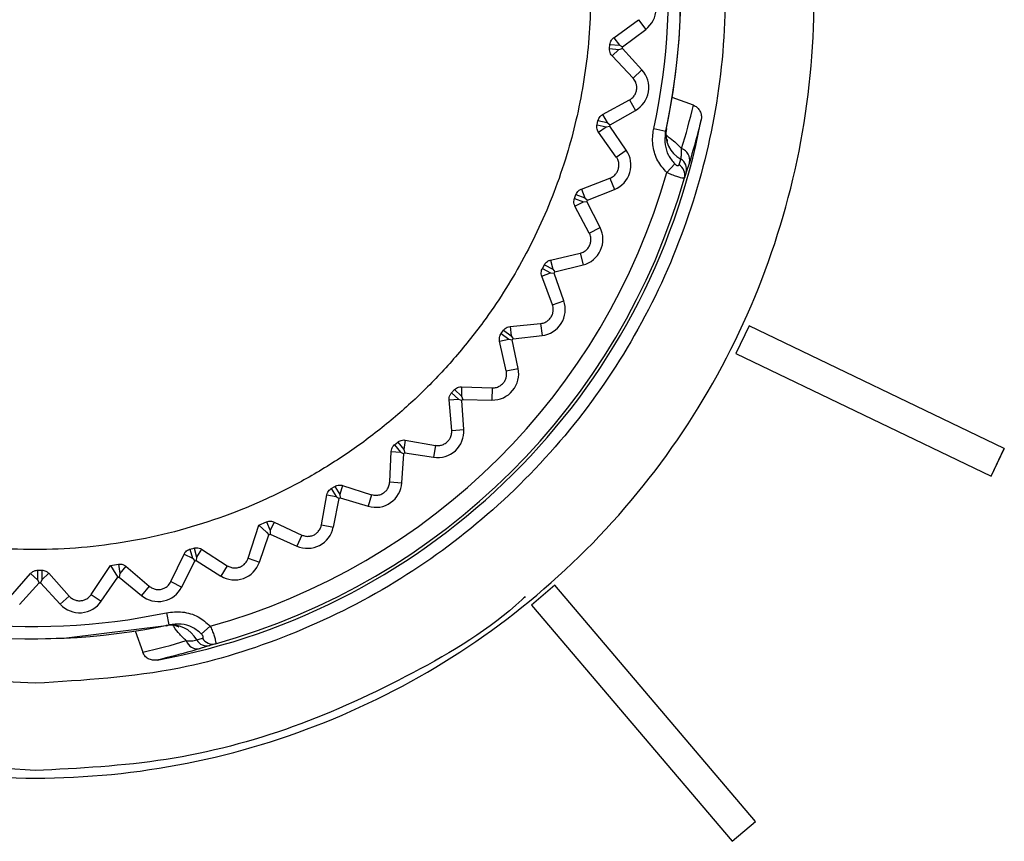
# Model space of a CAD drawing. Header units: millimetres. Extents: x -0.201 to 0.721, y -0.195 to 0.483.
# Tile 76 of 188: x 0.069 to 0.085, y 0.213 to 0.226. Entities that reach past the tile are written whole.
import ezdxf

# ---------------------------------------------------------------- set-up
doc = ezdxf.new("R2010")
doc.units = ezdxf.units.MM

msp = doc.modelspace()

# ---------------------------------------------------------------- linework, layer by layer
at = {"color": 7, "linetype": 'Continuous', "lineweight": 25}
for p, q in [((0.078716, 0.226109), (0.079119, 0.226403)), ((0.079119, 0.226403), (0.079238, 0.226246)), ((0.078859, 0.225959), (0.079238, 0.226246)), ((0.078716, 0.226109), (0.078809, 0.225987)), ((0.078649, 0.225932), (0.078655, 0.226)), ((0.078649, 0.225932), (0.078802, 0.225918)), ((0.078655, 0.226), (0.078809, 0.225987)), ((0.078802, 0.225918), (0.078857, 0.225936)), ((0.078809, 0.225987), (0.078859, 0.225959)), ((0.079177, 0.225584), (0.078857, 0.225936)), ((0.078689, 0.225815), (0.078802, 0.225918)), ((0.079031, 0.225451), (0.078689, 0.225815)), ((0.079031, 0.225451), (0.079177, 0.225584)), ((0.080016, 0.22501), (0.079671, 0.225137)), ((0.078535, 0.224858), (0.078973, 0.225096)), ((0.078973, 0.225096), (0.079071, 0.224924)), ((0.078535, 0.224858), (0.078611, 0.224725)), ((0.078657, 0.22469), (0.079071, 0.224924)), ((0.078445, 0.224692), (0.07846, 0.224759)), ((0.078445, 0.224692), (0.078595, 0.224657)), ((0.07846, 0.224759), (0.078611, 0.224725)), ((0.078469, 0.22457), (0.078595, 0.224657)), ((0.078595, 0.224657), (0.078651, 0.224668)), ((0.078611, 0.224725), (0.078657, 0.22469)), ((0.078922, 0.224277), (0.078651, 0.224668)), ((0.078759, 0.224164), (0.078469, 0.22457)), ((0.079369, 0.224627), (0.079565, 0.224584)), ((0.078759, 0.224164), (0.078922, 0.224277)), ((0.079582, 0.223912), (0.079712, 0.224052)), ((0.079781, 0.224037), (0.079809, 0.224129)), ((0.079951, 0.224075), (0.0799, 0.223917)), ((0.0799, 0.223917), (0.079869, 0.223824)), ((0.078189, 0.223642), (0.078655, 0.22382)), ((0.078655, 0.22382), (0.078728, 0.223637)), ((0.078077, 0.22349), (0.078101, 0.223554)), ((0.078101, 0.223554), (0.078246, 0.2235)), ((0.078189, 0.223642), (0.078246, 0.2235)), ((0.078287, 0.22346), (0.078728, 0.223637)), ((0.078077, 0.22349), (0.078221, 0.223436)), ((0.078085, 0.223366), (0.078221, 0.223436)), ((0.078318, 0.222925), (0.078085, 0.223366)), ((0.078221, 0.223436), (0.078279, 0.223439)), ((0.078246, 0.2235), (0.078287, 0.22346)), ((0.078494, 0.223015), (0.078279, 0.223439)), ((0.078318, 0.222925), (0.078494, 0.223015)), ((0.077684, 0.222484), (0.078169, 0.222598)), ((0.078169, 0.222598), (0.078218, 0.222407)), ((0.077553, 0.222348), (0.077585, 0.222408)), ((0.077585, 0.222408), (0.077721, 0.222336)), ((0.077684, 0.222484), (0.077721, 0.222336)), ((0.077757, 0.222291), (0.078218, 0.222407)), ((0.077544, 0.222224), (0.077688, 0.222275)), ((0.077553, 0.222348), (0.077688, 0.222275)), ((0.077688, 0.222275), (0.077746, 0.22227)), ((0.077721, 0.222336), (0.077757, 0.222291)), ((0.077903, 0.221821), (0.077746, 0.22227)), ((0.077716, 0.221756), (0.077544, 0.222224)), ((0.077716, 0.221756), (0.077903, 0.221821)), ((0.077029, 0.221403), (0.077525, 0.221451)), ((0.077525, 0.221451), (0.077547, 0.221255)), ((0.076881, 0.221286), (0.076921, 0.221341)), ((0.076881, 0.221286), (0.077005, 0.221195)), ((0.076921, 0.221341), (0.077046, 0.221251)), ((0.077029, 0.221403), (0.077046, 0.221251)), ((0.080924, 0.221415), (0.080707, 0.220964)), ((0.085086, 0.219411), (0.080924, 0.221415)), ((0.076855, 0.221164), (0.077005, 0.221195)), ((0.076964, 0.220678), (0.076855, 0.221164)), ((0.077005, 0.221195), (0.077061, 0.221183)), ((0.077046, 0.221251), (0.077075, 0.221202)), ((0.077157, 0.220718), (0.077061, 0.221183)), ((0.077075, 0.221202), (0.077547, 0.221255)), ((0.080707, 0.220964), (0.084869, 0.21896)), ((0.080707, 0.220964), (0.084869, 0.21896)), ((0.080707, 0.220964), (0.080707, 0.220964)), ((0.076964, 0.220678), (0.077157, 0.220718)), ((0.076073, 0.220323), (0.07612, 0.220373)), ((0.076073, 0.220323), (0.076184, 0.220216)), ((0.07612, 0.220373), (0.076232, 0.220267)), ((0.076235, 0.22042), (0.076232, 0.220267)), ((0.076235, 0.22042), (0.076734, 0.220401)), ((0.076734, 0.220401), (0.07673, 0.220204)), ((0.076032, 0.220206), (0.076184, 0.220216)), ((0.076074, 0.219709), (0.076032, 0.220206)), ((0.076184, 0.220216), (0.076238, 0.220197)), ((0.076232, 0.220267), (0.076254, 0.220214)), ((0.076271, 0.219723), (0.076238, 0.220197)), ((0.076254, 0.220214), (0.07673, 0.220204)), ((0.076074, 0.219709), (0.076271, 0.219723)), ((0.075144, 0.219476), (0.075198, 0.219519)), ((0.075198, 0.219519), (0.075295, 0.219399)), ((0.075318, 0.21955), (0.075295, 0.219399)), ((0.075318, 0.21955), (0.075809, 0.219465)), ((0.075064, 0.218868), (0.075088, 0.219366)), ((0.075088, 0.219366), (0.07524, 0.219356)), ((0.075144, 0.219476), (0.07524, 0.219356)), ((0.07524, 0.219356), (0.075291, 0.219329)), ((0.075295, 0.219399), (0.075309, 0.219344)), ((0.075309, 0.219344), (0.075779, 0.219271)), ((0.075809, 0.219465), (0.075779, 0.219271)), ((0.084869, 0.21896), (0.085086, 0.219411)), ((0.084869, 0.21896), (0.085086, 0.21941)), ((0.085086, 0.219411), (0.085086, 0.21941)), ((0.075261, 0.218855), (0.075291, 0.219329)), ((0.075064, 0.218868), (0.075261, 0.218855)), ((0.084869, 0.21896), (0.084869, 0.21896)), ((0.074111, 0.218761), (0.074169, 0.218796)), ((0.074111, 0.218761), (0.07419, 0.218629)), ((0.074169, 0.218796), (0.07425, 0.218665)), ((0.074293, 0.218811), (0.07425, 0.218665)), ((0.074293, 0.218811), (0.074769, 0.218661)), ((0.07395, 0.218168), (0.07404, 0.218659)), ((0.07404, 0.218659), (0.07419, 0.218629)), ((0.074144, 0.21813), (0.074237, 0.218596)), ((0.07419, 0.218629), (0.074237, 0.218596)), ((0.07425, 0.218665), (0.074257, 0.218608)), ((0.074257, 0.218608), (0.074713, 0.218472)), ((0.074769, 0.218661), (0.074713, 0.218472)), ((0.072929, 0.218163), (0.073054, 0.218217)), ((0.073054, 0.218217), (0.073116, 0.218076)), ((0.073178, 0.218215), (0.073116, 0.218076)), ((0.073178, 0.218215), (0.07363, 0.218003)), ((0.072753, 0.217624), (0.072929, 0.218163)), ((0.073116, 0.218076), (0.073116, 0.218018)), ((0.07395, 0.218168), (0.074144, 0.21813)), ((0.07294, 0.21756), (0.073094, 0.218009)), ((0.073116, 0.218018), (0.073549, 0.217824)), ((0.07363, 0.218003), (0.073549, 0.217824)), ((0.071806, 0.217773), (0.071872, 0.217791)), ((0.071806, 0.217773), (0.071847, 0.217624)), ((0.071872, 0.217791), (0.071914, 0.217643)), ((0.071995, 0.217773), (0.071914, 0.217643)), ((0.071995, 0.217773), (0.072414, 0.217503)), ((0.071494, 0.217244), (0.071711, 0.217693)), ((0.071671, 0.217155), (0.071884, 0.21758)), ((0.071711, 0.217693), (0.071847, 0.217624)), ((0.071847, 0.217624), (0.071884, 0.21758)), ((0.071914, 0.217643), (0.071906, 0.217586)), ((0.071906, 0.217586), (0.07231, 0.217335)), ((0.072753, 0.217624), (0.07294, 0.21756)), ((0.069321, 0.217428), (0.06939, 0.217429)), ((0.069321, 0.217428), (0.069322, 0.217274)), ((0.06939, 0.217429), (0.069392, 0.217275)), ((0.070196, 0.217035), (0.070508, 0.217508)), ((0.070508, 0.217508), (0.070643, 0.217527)), ((0.070643, 0.217527), (0.070665, 0.217375)), ((0.070762, 0.217493), (0.070665, 0.217375)), ((0.070762, 0.217493), (0.071142, 0.217169)), ((0.072414, 0.217503), (0.07231, 0.217335)), ((0.068881, 0.217), (0.069208, 0.217377)), ((0.069208, 0.217377), (0.069322, 0.217274)), ((0.069322, 0.217274), (0.069346, 0.217222)), ((0.069392, 0.217275), (0.069369, 0.217222)), ((0.069504, 0.217379), (0.069392, 0.217275)), ((0.069504, 0.217379), (0.069837, 0.217008)), ((0.070359, 0.216923), (0.070627, 0.217316)), ((0.070665, 0.217375), (0.07065, 0.217319)), ((0.07065, 0.217319), (0.071017, 0.217017)), ((0.069028, 0.216869), (0.069346, 0.217222)), ((0.069369, 0.217222), (0.069692, 0.216874)), ((0.071142, 0.217169), (0.071017, 0.217017)), ((0.071494, 0.217244), (0.071671, 0.217155)), ((0.077755, 0.217186), (0.077374, 0.216862)), ((0.08103, 0.213335), (0.077755, 0.217186)), ((0.069837, 0.217008), (0.069692, 0.216874)), ((0.070196, 0.217035), (0.070359, 0.216923)), ((0.077374, 0.216862), (0.08065, 0.213011)), ((0.077374, 0.216862), (0.08065, 0.213011)), ((0.077374, 0.216862), (0.077374, 0.216862)), ((0.071423, 0.216736), (0.071464, 0.216541)), ((0.072136, 0.216519), (0.071995, 0.21639)), ((0.070911, 0.216439), (0.071036, 0.216092)), ((0.071917, 0.216293), (0.07201, 0.21632)), ((0.072129, 0.216201), (0.071971, 0.216151)), ((0.072222, 0.216231), (0.072129, 0.216201)), ((0.08065, 0.213011), (0.08103, 0.213335)), ((0.08065, 0.213011), (0.08103, 0.213335)), ((0.08103, 0.213335), (0.08103, 0.213335)), ((0.08065, 0.213011), (0.08065, 0.213011))]:
    msp.add_line(p, q, dxfattribs=at)
at = {"color": 7, "linetype": 'Continuous', "lineweight": 25, "flags": 128}
for points in [[(0.072929, 0.218163), (0.073052, 0.218048), (0.073094, 0.218009)], [(0.070508, 0.217508), (0.070596, 0.217365), (0.070627, 0.217316)], [(0.069284, 0.216312), (0.069795, 0.216325), (0.071416, 0.216531)]]:
    msp.add_lwpolyline(points, dxfattribs=at)
at = {"color": 7, "linetype": 'Continuous', "lineweight": 25}
for centre, radius, start, end in [((0.069284, 0.226837), 0.0105244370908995, 347.639321, 281.955083), ((0.069284, 0.226837), 0.0105244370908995, 347.908612, 90), ((0.069284, 0.226837), 0.0103244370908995, 347.639321, 281.955083), ((0.07898, 0.226586), 0.000427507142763, 307.099307, 49.941906), ((0.069284, 0.226837), 0.0096150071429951, 354.621638, 354.76), ((0.078861, 0.225296), 0.0004275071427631, 299.439732, 42.282331), ((0.069284, 0.226837), 0.0110523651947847, 280.358663, 349.235742), ((0.069284, 0.226837), 0.0096150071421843, 346.962064, 347.100425), ((0.080039, 0.224542), 0.0004724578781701, 169.008687, 240.886178), ((0.07857, 0.224034), 0.000427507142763, 291.780158, 34.622757), ((0.079761, 0.224117), 0.0001942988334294, 347.504618, 71.69783), ((0.079683, 0.223872), 0.0001917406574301, 345.631599, 59.248716), ((0.079714, 0.223963), 0.0001918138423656, 346.160251, 60.164077), ((0.069284, 0.226837), 0.0107051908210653, 285.449524, 344.14488), ((0.069284, 0.226837), 0.0110051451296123, 285.481347, 344.113057), ((0.069284, 0.226837), 0.0096150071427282, 339.30249, 339.440851), ((0.078113, 0.222821), 0.000427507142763, 284.120584, 26.963182), ((0.069284, 0.226837), 0.0096150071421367, 331.642915, 331.781276), ((0.077499, 0.22168), 0.0004275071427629, 276.461009, 19.303608), ((0.069284, 0.226837), 0.0096150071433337, 323.983341, 324.121702), ((0.076739, 0.220631), 0.0004275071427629, 268.801435, 11.644034), ((0.069284, 0.226837), 0.0096150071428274, 316.323766, 316.462127), ((0.075845, 0.219693), 0.0004275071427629, 261.14186, 3.984459), ((0.069284, 0.226837), 0.0096150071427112, 308.664192, 308.802553), ((0.074834, 0.218882), 0.000427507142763, 253.482286, 356.324884), ((0.069284, 0.226837), 0.0096150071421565, 301.004617, 301.142979), ((0.073724, 0.218214), 0.000427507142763, 245.822711, 348.66531), ((0.069284, 0.226837), 0.0096150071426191, 293.345043, 293.483404), ((0.069284, 0.226837), 0.009615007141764, 285.685468, 285.82383), ((0.072535, 0.217699), 0.000427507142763, 238.163137, 341.005736), ((0.069284, 0.226837), 0.0096150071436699, 278.025894, 278.164255), ((0.069284, 0.226837), 0.0096150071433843, 270.366319, 270.504681), ((0.071288, 0.217347), 0.0004275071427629, 230.503562, 333.346161), ((0.070006, 0.217164), 0.0004275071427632, 222.843988, 325.686587), ((0.071503, 0.216066), 0.0004724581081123, 28.708577, 100.586262), ((0.072084, 0.216387), 0.0001918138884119, 209.43062, 283.434664), ((0.072176, 0.216417), 0.00019174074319, 210.345985, 283.96331), ((0.07193, 0.216341), 0.0001942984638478, 197.89677, 282.09037)]:
    msp.add_arc(centre, radius, start, end, dxfattribs=at)
for centre, major_axis, ratio, start_param, end_param in [((0.069528, 0.227499), (0.003948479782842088, 0.01004382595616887), 0.998829, 4.785669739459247, 4.853748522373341), ((0.069284, 0.226837), (0.008632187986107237, 0.006021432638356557), 0.999943, 5.458340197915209, 5.46304021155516), ((0.069284, 0.226837), (-0.001809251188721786, 0.01036777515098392), 0.999943, 3.172790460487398, 3.177490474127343), ((0.068621, 0.226598), (0.01012231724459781, 0.003740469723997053), 0.998901, 4.584535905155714, 4.652614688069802)]:
    msp.add_ellipse(centre, major_axis=major_axis, ratio=ratio, start_param=start_param, end_param=end_param, dxfattribs=at)
for points, knots in [([(0.0692842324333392, 0.2394382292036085), (0.0701154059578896, 0.2393909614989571), (0.0717777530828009, 0.2392964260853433), (0.0741754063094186, 0.2385412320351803), (0.0763850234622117, 0.2373675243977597), (0.0783216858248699, 0.2357760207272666), (0.0799109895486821, 0.233839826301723), (0.0810918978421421, 0.2316301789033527), (0.0818190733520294, 0.2292328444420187), (0.0820646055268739, 0.2267396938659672), (0.081819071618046, 0.224246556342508), (0.0810918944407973, 0.2218491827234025), (0.0799109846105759, 0.2196396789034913), (0.0783216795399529, 0.217702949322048), (0.0763850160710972, 0.2161134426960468), (0.0741753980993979, 0.2149322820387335), (0.0717777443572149, 0.2142049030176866), (0.0692842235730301, 0.2139592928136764), (0.0667907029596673, 0.2142049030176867), (0.064393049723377, 0.2149322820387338), (0.0621834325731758, 0.2161134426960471), (0.0602467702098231, 0.2177029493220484), (0.0586574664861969, 0.2196396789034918), (0.057476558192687, 0.221849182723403), (0.0567493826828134, 0.2242465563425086), (0.0565038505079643, 0.2267396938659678), (0.0567493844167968, 0.2292328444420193), (0.0574765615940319, 0.2316301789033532), (0.0586574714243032, 0.2338398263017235), (0.0602467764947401, 0.2357760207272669), (0.0621834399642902, 0.2373675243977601), (0.0643930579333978, 0.2385412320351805), (0.0667907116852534, 0.2392964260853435), (0.0684530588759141, 0.2393909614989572), (0.0692842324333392, 0.2394382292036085)], [0, 0, 0, 0, 0.0312499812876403, 0.062499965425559, 0.093749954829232, 0.1249999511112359, 0.1562499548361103, 0.1874999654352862, 0.2187499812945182, 0.2500000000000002, 0.2812500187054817, 0.312500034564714, 0.3437500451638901, 0.3750000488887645, 0.406250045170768, 0.437500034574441, 0.4687500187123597, 0.5000000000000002, 0.5312499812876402, 0.5624999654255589, 0.5937499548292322, 0.6249999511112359, 0.6562499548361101, 0.6874999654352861, 0.7187499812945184, 0.7500000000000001, 0.7812500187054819, 0.8125000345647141, 0.8437500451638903, 0.8750000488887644, 0.9062500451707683, 0.9375000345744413, 0.9687500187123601, 1, 1, 1, 1]), ([(0.0692842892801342, 0.2155868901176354), (0.0700739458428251, 0.2156343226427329), (0.0714876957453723, 0.2157192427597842), (0.0734601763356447, 0.2163373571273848), (0.0751571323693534, 0.2171776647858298), (0.0767019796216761, 0.2183080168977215), (0.078023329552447, 0.21966754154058), (0.0791074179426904, 0.2212444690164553), (0.0799040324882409, 0.2229651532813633), (0.080404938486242, 0.2248119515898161), (0.0805869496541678, 0.2266992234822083), (0.0804482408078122, 0.2286075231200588), (0.0799953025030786, 0.2304483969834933), (0.0792328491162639, 0.2322029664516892), (0.0781962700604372, 0.2337899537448), (0.0768962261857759, 0.2351931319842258), (0.0753929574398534, 0.2363475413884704), (0.0737018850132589, 0.237241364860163), (0.0719012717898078, 0.2378332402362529), (0.0700096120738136, 0.2381170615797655), (0.0681143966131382, 0.2380796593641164), (0.0662351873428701, 0.2377213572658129), (0.0644589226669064, 0.2370586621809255), (0.0628040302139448, 0.2360983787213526), (0.0613471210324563, 0.2348848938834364), (0.060103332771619, 0.2334307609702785), (0.0591302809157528, 0.2318032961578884), (0.0584380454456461, 0.2300193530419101), (0.0580586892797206, 0.2281616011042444), (0.0579960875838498, 0.2262492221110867), (0.0582530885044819, 0.2243708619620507), (0.0588269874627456, 0.2225458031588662), (0.0596911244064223, 0.2208586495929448), (0.0608365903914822, 0.2193265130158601), (0.0622102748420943, 0.2180209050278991), (0.0637980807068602, 0.2169530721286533), (0.0655264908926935, 0.2161802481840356), (0.0673778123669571, 0.2156811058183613), (0.0686427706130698, 0.2156185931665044), (0.0692842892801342, 0.2155868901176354)], [0, 0, 0, 0, 0.0334831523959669, 0.0599460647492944, 0.0871767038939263, 0.113644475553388, 0.1408801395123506, 0.1673510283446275, 0.1945897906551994, 0.2210608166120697, 0.2482995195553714, 0.2747674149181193, 0.30200268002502, 0.3284657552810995, 0.3556959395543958, 0.3821546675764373, 0.4093804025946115, 0.4358366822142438, 0.4630600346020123, 0.489517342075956, 0.5167419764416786, 0.5432033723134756, 0.5704324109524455, 0.5968987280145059, 0.6241328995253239, 0.6506030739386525, 0.6778411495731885, 0.7043125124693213, 0.7315516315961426, 0.7580207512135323, 0.7852573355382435, 0.8117220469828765, 0.8389539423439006, 0.86541387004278, 0.8926408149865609, 0.9190970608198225, 0.9463202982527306, 0.9727765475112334, 0.9999999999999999, 0.9999999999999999, 0.9999999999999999, 0.9999999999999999]), ([(0.0686313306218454, 0.2358701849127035), (0.0684090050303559, 0.2358492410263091), (0.0677383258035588, 0.2357860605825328), (0.0668557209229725, 0.2355828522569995), (0.0657381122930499, 0.2351983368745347), (0.0648461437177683, 0.2347632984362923), (0.0639929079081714, 0.2342053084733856), (0.0633891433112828, 0.2337325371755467), (0.0626421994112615, 0.2330384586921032), (0.0619850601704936, 0.2322523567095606), (0.0614355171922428, 0.2313931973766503), (0.0609603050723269, 0.2304908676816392), (0.0606004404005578, 0.2295315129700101), (0.0603662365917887, 0.2285387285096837), (0.0602540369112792, 0.227782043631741), (0.0602056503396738, 0.2270229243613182), (0.0602214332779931, 0.2262543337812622), (0.0603289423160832, 0.2252404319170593), (0.0605646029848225, 0.2242437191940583), (0.0609218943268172, 0.2232889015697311), (0.0613589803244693, 0.2223678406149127), (0.0619112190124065, 0.2215056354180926), (0.0625643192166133, 0.2207231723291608), (0.0632814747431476, 0.2199989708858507), (0.0640878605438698, 0.2193683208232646), (0.0649630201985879, 0.2188462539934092), (0.0658793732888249, 0.2184003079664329), (0.0668490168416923, 0.2180721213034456), (0.0678476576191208, 0.2178691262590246), (0.0688600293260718, 0.2177515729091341), (0.069883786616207, 0.2177627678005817), (0.0708935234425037, 0.2179017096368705), (0.0718878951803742, 0.2181258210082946), (0.0728505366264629, 0.2184752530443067), (0.0737576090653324, 0.2189405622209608), (0.07440778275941, 0.2193473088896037), (0.0750195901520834, 0.2198062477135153), (0.0755879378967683, 0.2203118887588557), (0.0761172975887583, 0.2208693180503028), (0.0766804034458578, 0.2215736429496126), (0.0772522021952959, 0.2224704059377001), (0.0776829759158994, 0.2233977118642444), (0.0779508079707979, 0.2241793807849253), (0.0781611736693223, 0.2249631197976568), (0.0783280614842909, 0.22597157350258), (0.0783643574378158, 0.2273053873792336), (0.0782136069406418, 0.2284868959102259), (0.0779586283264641, 0.2294741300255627), (0.0776207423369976, 0.2304361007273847), (0.0771621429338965, 0.2313516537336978), (0.0765948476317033, 0.2321984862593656), (0.0759577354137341, 0.2329940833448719), (0.0752220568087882, 0.2337060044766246), (0.0744065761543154, 0.2343171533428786), (0.0735421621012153, 0.2348569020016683), (0.0726123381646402, 0.2352851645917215), (0.0716406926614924, 0.2355918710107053), (0.0709554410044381, 0.2357458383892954), (0.0701410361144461, 0.2358656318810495), (0.0693861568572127, 0.2359100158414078), (0.0688206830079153, 0.2358801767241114), (0.0686313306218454, 0.2358701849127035)], [0, 0, 0, 0, 0.0117686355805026, 0.035501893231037, 0.0474854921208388, 0.0740600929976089, 0.0875124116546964, 0.1011852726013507, 0.1144282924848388, 0.1412192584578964, 0.1548948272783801, 0.168138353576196, 0.1949304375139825, 0.2086066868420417, 0.221860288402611, 0.2352067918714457, 0.2486604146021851, 0.2623348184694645, 0.2889048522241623, 0.3023549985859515, 0.3160258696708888, 0.3425949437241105, 0.3560354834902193, 0.3697026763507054, 0.3962691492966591, 0.409706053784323, 0.4233709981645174, 0.4499379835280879, 0.4633751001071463, 0.4770401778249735, 0.5036105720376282, 0.5170516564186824, 0.5307191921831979, 0.5572907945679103, 0.5707415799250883, 0.5844128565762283, 0.5976670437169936, 0.611014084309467, 0.6244681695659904, 0.6381428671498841, 0.6584969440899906, 0.6803791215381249, 0.6918611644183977, 0.7020217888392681, 0.7231333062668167, 0.7455732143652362, 0.7721458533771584, 0.7855973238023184, 0.7992695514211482, 0.8258406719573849, 0.8392822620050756, 0.852950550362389, 0.8795176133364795, 0.8929548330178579, 0.9066201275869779, 0.9331861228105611, 0.9466227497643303, 0.960287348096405, 0.970155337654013, 0.9900063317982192, 1, 1, 1, 1]), ([(0.0786553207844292, 0.226000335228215), (0.0786571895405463, 0.2260120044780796), (0.0786611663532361, 0.2260368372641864), (0.0786799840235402, 0.2260738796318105), (0.0787004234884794, 0.22609646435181), (0.0787143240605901, 0.2261069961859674), (0.0787164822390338, 0.2261086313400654)], [0, 0, 0, 0, 0.2530292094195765, 0.5384596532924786, 0.9283420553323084, 1, 1, 1, 1]), ([(0.0786891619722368, 0.2258146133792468), (0.078680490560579, 0.2258253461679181), (0.0786640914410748, 0.2258456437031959), (0.0786494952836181, 0.2258867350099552), (0.0786475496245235, 0.2259170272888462), (0.0786489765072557, 0.2259320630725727), (0.0786490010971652, 0.2259323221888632)], [0, 0, 0, 0, 0.3565962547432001, 0.6743843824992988, 0.994388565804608, 1, 1, 1, 1]), ([(0.0789734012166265, 0.2250959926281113), (0.0789827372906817, 0.225101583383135), (0.079009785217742, 0.2251177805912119), (0.0790476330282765, 0.225155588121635), (0.0790795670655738, 0.2252125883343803), (0.0790937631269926, 0.2252732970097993), (0.07909138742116, 0.2253327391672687), (0.0790734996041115, 0.2253935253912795), (0.0790493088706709, 0.2254307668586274), (0.0790319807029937, 0.2254495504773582), (0.0790305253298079, 0.2254511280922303)], [0, 0, 0, 0, 0.0886973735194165, 0.2569688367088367, 0.3958151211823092, 0.5353279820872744, 0.6600638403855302, 0.7893745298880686, 0.9823098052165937, 1, 1, 1, 1]), ([(0.0800162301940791, 0.2250095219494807), (0.0800358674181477, 0.224999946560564), (0.080075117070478, 0.2249808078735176), (0.0801181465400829, 0.2249288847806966), (0.080144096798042, 0.2248656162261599), (0.0801483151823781, 0.2248109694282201), (0.0801434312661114, 0.2247801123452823), (0.0801422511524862, 0.2247726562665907)], [0, 0, 0, 0, 0.2234887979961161, 0.446695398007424, 0.6773983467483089, 0.9220489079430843, 1, 1, 1, 1]), ([(0.0784602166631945, 0.2247587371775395), (0.0784637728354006, 0.2247704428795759), (0.078471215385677, 0.2247949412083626), (0.0784953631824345, 0.2248293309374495), (0.078518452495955, 0.2248484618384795), (0.0785333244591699, 0.2248568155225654), (0.0785352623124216, 0.224857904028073)], [0, 0, 0, 0, 0.2617576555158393, 0.5478206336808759, 0.9410799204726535, 1, 1, 1, 1]), ([(0.0784690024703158, 0.2245701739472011), (0.0784629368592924, 0.2245799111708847), (0.078450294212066, 0.2246002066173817), (0.0784400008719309, 0.2246397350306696), (0.0784406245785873, 0.2246726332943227), (0.0784443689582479, 0.2246897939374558), (0.0784448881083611, 0.2246921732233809)], [0, 0, 0, 0, 0.2982871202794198, 0.6217244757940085, 0.9475529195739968, 1, 1, 1, 1]), ([(0.0801422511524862, 0.2247726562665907), (0.0801312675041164, 0.2247273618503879), (0.0800742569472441, 0.2244922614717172), (0.0800059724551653, 0.2242611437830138), (0.0799508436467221, 0.2240745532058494)], [0, 0, 0, 0, 0.1926599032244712, 1, 1, 1, 1]), ([(0.0795822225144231, 0.2239121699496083), (0.0795285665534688, 0.2239734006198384), (0.0794213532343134, 0.2240957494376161), (0.0793479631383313, 0.2243364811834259), (0.0793473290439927, 0.2245176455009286), (0.0793667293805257, 0.2246135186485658), (0.0793694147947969, 0.2246267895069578)], [0, 0, 0, 0, 0.3113858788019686, 0.6221995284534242, 0.9477044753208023, 1, 1, 1, 1]), ([(0.0795647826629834, 0.224583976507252), (0.0795627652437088, 0.2245740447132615), (0.0795482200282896, 0.224502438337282), (0.0795473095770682, 0.2243680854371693), (0.0795972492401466, 0.2241892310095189), (0.0796739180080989, 0.2240973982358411), (0.0797119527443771, 0.2240518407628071)], [0, 0, 0, 0, 0.0530706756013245, 0.382629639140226, 0.6937277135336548, 1, 1, 1, 1]), ([(0.0795949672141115, 0.2244285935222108), (0.0795959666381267, 0.2244272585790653), (0.0796004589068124, 0.2244212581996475), (0.0795736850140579, 0.224474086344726), (0.0795524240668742, 0.2245714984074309), (0.0795761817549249, 0.2246240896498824), (0.0795786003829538, 0.2246294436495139)], [0, 0, 0, 0, 0.1082203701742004, 0.4864351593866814, 0.9477170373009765, 1, 1, 1, 1]), ([(0.0795752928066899, 0.2245182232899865), (0.0796164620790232, 0.2244883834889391), (0.0796873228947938, 0.2244370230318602), (0.0797675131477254, 0.224364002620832), (0.0798038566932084, 0.2243221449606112), (0.0798221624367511, 0.2243010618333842)], [0, 0, 0, 0, 0.4076431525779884, 0.7016380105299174, 1, 1, 1, 1]), ([(0.0786549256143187, 0.2238200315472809), (0.0786739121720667, 0.2238289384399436), (0.0787102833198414, 0.2238460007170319), (0.0787555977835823, 0.2238912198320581), (0.0787867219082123, 0.2239451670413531), (0.0788017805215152, 0.2240025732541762), (0.0788017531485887, 0.2240646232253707), (0.078786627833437, 0.2241204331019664), (0.0787673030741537, 0.2241511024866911), (0.0787588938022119, 0.2241644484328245)], [0, 0, 0, 0, 0.1683685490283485, 0.3225312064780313, 0.4523899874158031, 0.5825805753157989, 0.7062399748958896, 0.8721687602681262, 1, 1, 1, 1]), ([(0.079809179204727, 0.2241294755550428), (0.0798126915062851, 0.2241433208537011), (0.0798197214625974, 0.2241710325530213), (0.079823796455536, 0.2242125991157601), (0.0798244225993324, 0.224254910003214), (0.0798229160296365, 0.224285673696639), (0.0798221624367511, 0.2243010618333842)], [0, 0, 0, 0, 0.2492903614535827, 0.4989606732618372, 0.7493778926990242, 1, 1, 1, 1]), ([(0.0797119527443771, 0.2240518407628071), (0.0797163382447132, 0.224047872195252), (0.0797222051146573, 0.224042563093), (0.0797329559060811, 0.2240350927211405), (0.0797410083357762, 0.224030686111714), (0.0797527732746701, 0.2240261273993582), (0.0797646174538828, 0.2240242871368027), (0.0797754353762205, 0.2240272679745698), (0.0797799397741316, 0.2240324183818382), (0.079781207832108, 0.2240361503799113), (0.0797813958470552, 0.2240367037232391)], [0, 0, 0, 0, 0.1296586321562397, 0.1734557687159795, 0.3015613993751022, 0.3563464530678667, 0.541182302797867, 0.7387554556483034, 0.9612652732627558, 1, 1, 1, 1]), ([(0.0798690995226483, 0.22382434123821), (0.0798687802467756, 0.2238238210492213), (0.0798665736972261, 0.223820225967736), (0.0798516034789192, 0.2238181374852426), (0.0798092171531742, 0.2238254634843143), (0.0797462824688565, 0.2238439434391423), (0.0796672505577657, 0.2238732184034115), (0.0796100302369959, 0.2238994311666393), (0.0795822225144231, 0.2239121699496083)], [0, 0, 0, 0, 0.0321451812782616, 0.2221587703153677, 0.4052052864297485, 0.596486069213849, 0.8039017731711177, 1, 1, 1, 1]), ([(0.0781013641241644, 0.2235542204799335), (0.0781066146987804, 0.2235656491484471), (0.0781174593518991, 0.2235892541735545), (0.0781464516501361, 0.2236201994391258), (0.0781716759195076, 0.2236356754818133), (0.0781872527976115, 0.2236418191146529), (0.0781889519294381, 0.2236424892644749)], [0, 0, 0, 0, 0.2689160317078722, 0.5554251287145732, 0.9515056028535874, 1, 1, 1, 1]), ([(0.0780849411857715, 0.2233661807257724), (0.078083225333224, 0.2233696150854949), (0.0780753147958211, 0.2233854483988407), (0.0780670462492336, 0.2234156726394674), (0.0780667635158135, 0.2234561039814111), (0.0780740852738, 0.2234798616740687), (0.0780773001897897, 0.2234902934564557)], [0, 0, 0, 0, 0.101514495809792, 0.468008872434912, 0.7664076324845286, 1, 1, 1, 1]), ([(0.0781692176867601, 0.2225979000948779), (0.078175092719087, 0.2225994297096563), (0.07820213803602, 0.2226064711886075), (0.0782463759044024, 0.2226281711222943), (0.0782958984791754, 0.2226736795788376), (0.0783287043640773, 0.2227281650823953), (0.0783445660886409, 0.2227863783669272), (0.0783457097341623, 0.2228491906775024), (0.0783333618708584, 0.2228951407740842), (0.0783207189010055, 0.2229204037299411), (0.0783181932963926, 0.2229254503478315)], [0, 0, 0, 0, 0.0498273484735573, 0.2293768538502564, 0.3720091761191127, 0.5154581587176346, 0.641011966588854, 0.7678458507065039, 0.9536240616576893, 1, 1, 1, 1]), ([(0.0692842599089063, 0.2141640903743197), (0.0683933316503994, 0.2142173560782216), (0.0667878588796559, 0.2143133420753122), (0.0645635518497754, 0.2150165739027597), (0.0626395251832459, 0.2159681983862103), (0.060906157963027, 0.2172421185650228), (0.0594124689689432, 0.2187845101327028), (0.0581881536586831, 0.2205378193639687), (0.0576400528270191, 0.2218400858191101), (0.0573693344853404, 0.2224833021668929)], [0, 0, 0, 0, 0.1725862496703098, 0.3110043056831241, 0.449422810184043, 0.58785888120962, 0.7262959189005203, 0.8648118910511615, 1, 1, 1, 1]), ([(0.077585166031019, 0.2224082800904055), (0.0775920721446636, 0.2224191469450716), (0.0776061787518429, 0.2224413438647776), (0.0776394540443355, 0.2224681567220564), (0.077666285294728, 0.2224798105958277), (0.0776822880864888, 0.2224837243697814), (0.0776837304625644, 0.2224840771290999)], [0, 0, 0, 0, 0.2751099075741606, 0.5619466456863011, 0.9605170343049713, 1, 1, 1, 1]), ([(0.0775438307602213, 0.2222241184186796), (0.0775404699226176, 0.2222354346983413), (0.0775335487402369, 0.2222587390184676), (0.0775344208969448, 0.2222979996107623), (0.0775430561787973, 0.2223289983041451), (0.0775508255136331, 0.2223442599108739), (0.0775527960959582, 0.2223481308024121)], [0, 0, 0, 0, 0.3069172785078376, 0.6320538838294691, 0.9066756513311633, 1, 1, 1, 1]), ([(0.0775249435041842, 0.2214514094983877), (0.0775380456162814, 0.2214533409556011), (0.077571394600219, 0.2214582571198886), (0.0776226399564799, 0.2214808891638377), (0.0776725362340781, 0.2215219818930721), (0.0777074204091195, 0.2215723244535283), (0.0777270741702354, 0.2216276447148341), (0.0777332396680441, 0.2216908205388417), (0.0777248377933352, 0.221732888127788), (0.0777164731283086, 0.2217557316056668), (0.0777162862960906, 0.2217562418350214)], [0, 0, 0, 0, 0.1077370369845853, 0.2742245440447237, 0.4096580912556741, 0.5456738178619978, 0.6690852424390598, 0.7988693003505, 0.9955075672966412, 0.9999999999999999, 0.9999999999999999, 0.9999999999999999, 0.9999999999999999]), ([(0.0768553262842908, 0.2211643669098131), (0.0768533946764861, 0.2211771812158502), (0.0768496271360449, 0.2212021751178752), (0.0768568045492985, 0.2212420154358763), (0.0768696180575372, 0.2212701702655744), (0.0768787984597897, 0.2212832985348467), (0.0768807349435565, 0.2212860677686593)], [0, 0, 0, 0, 0.336221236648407, 0.6557889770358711, 0.9273932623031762, 1, 1, 1, 1]), ([(0.0769208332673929, 0.2213413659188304), (0.0769293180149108, 0.2213514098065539), (0.0769464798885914, 0.22137172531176), (0.0769834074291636, 0.221393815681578), (0.0770113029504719, 0.2214015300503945), (0.0770274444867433, 0.221403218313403), (0.0770286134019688, 0.2214033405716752)], [0, 0, 0, 0, 0.2807301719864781, 0.5678254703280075, 0.9687033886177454, 1, 1, 1, 1]), ([(0.0767335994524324, 0.2204010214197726), (0.0767411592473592, 0.2204009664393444), (0.0767699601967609, 0.2204007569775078), (0.0768191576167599, 0.2204110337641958), (0.0768778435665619, 0.2204421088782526), (0.0769231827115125, 0.2204862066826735), (0.0769532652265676, 0.220538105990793), (0.0769705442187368, 0.2205984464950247), (0.0769704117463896, 0.2206454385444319), (0.0769649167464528, 0.2206726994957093), (0.0769639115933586, 0.2206776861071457)], [0, 0, 0, 0, 0.061992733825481, 0.2361769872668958, 0.3776103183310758, 0.5198399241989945, 0.644456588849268, 0.7711089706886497, 0.9581309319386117, 0.9999999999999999, 0.9999999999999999, 0.9999999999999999, 0.9999999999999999]), ([(0.0760317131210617, 0.2202058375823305), (0.0760315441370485, 0.2202194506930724), (0.076031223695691, 0.2202452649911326), (0.0760449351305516, 0.2202862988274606), (0.0760621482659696, 0.2203115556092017), (0.0760727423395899, 0.2203226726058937), (0.0760731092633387, 0.2203230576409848)], [0, 0, 0, 0, 0.3531782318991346, 0.6697255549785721, 0.9885610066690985, 1, 1, 1, 1]), ([(0.0761202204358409, 0.2203725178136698), (0.0761301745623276, 0.2203814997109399), (0.0761501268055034, 0.2203995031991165), (0.076190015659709, 0.2204163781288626), (0.0762184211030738, 0.2204200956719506), (0.0762344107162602, 0.2204195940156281), (0.0762352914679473, 0.2204195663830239)], [0, 0, 0, 0, 0.2860610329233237, 0.5733862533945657, 0.976500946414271, 1, 1, 1, 1]), ([(0.0758093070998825, 0.2194654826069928), (0.0758323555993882, 0.2194634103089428), (0.0758737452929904, 0.2194596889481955), (0.0759397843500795, 0.2194782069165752), (0.0759950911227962, 0.2195121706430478), (0.0760364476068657, 0.2195581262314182), (0.0760652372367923, 0.2196133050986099), (0.0760763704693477, 0.219665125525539), (0.0760749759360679, 0.2196977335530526), (0.0760744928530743, 0.2197090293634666)], [0, 0, 0, 0, 0.1853766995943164, 0.332893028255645, 0.481413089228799, 0.6096830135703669, 0.7332533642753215, 0.9075957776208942, 1, 1, 1, 1]), ([(0.0751976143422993, 0.219519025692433), (0.0752036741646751, 0.2195234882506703), (0.0752200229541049, 0.2195355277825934), (0.0752535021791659, 0.2195492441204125), (0.0752886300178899, 0.2195539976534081), (0.0753099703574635, 0.2195513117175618), (0.0753179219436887, 0.2195503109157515)], [0, 0, 0, 0, 0.1611333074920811, 0.4347214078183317, 0.7893725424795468, 1, 1, 1, 1]), ([(0.0750876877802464, 0.2193656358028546), (0.0750894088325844, 0.2193795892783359), (0.0750926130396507, 0.2194055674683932), (0.0751113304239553, 0.2194427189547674), (0.0751308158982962, 0.2194651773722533), (0.0751423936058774, 0.2194746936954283), (0.0751443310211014, 0.2194762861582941)], [0, 0, 0, 0, 0.3642634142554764, 0.6781754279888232, 0.9461458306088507, 1, 1, 1, 1]), ([(0.0747685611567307, 0.2186614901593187), (0.0747922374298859, 0.2186561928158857), (0.0748336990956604, 0.2186469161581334), (0.0749025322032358, 0.2186576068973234), (0.0749610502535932, 0.2186843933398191), (0.0750074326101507, 0.2187245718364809), (0.0750428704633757, 0.2187756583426), (0.0750601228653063, 0.2188250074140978), (0.0750629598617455, 0.2188569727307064), (0.0750638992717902, 0.2188675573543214)], [0, 0, 0, 0, 0.1940310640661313, 0.3397853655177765, 0.4865050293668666, 0.6138023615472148, 0.7373415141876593, 0.9130263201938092, 1, 1, 1, 1]), ([(0.0740400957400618, 0.2186587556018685), (0.0740437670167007, 0.2186726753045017), (0.0740505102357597, 0.2186982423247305), (0.0740744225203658, 0.2187326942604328), (0.0740965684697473, 0.2187519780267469), (0.0741090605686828, 0.2187596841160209), (0.0741109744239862, 0.2187608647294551)], [0, 0, 0, 0, 0.3729092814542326, 0.6849412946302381, 0.951731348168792, 1, 1, 1, 1]), ([(0.0741694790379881, 0.2187961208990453), (0.0741696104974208, 0.2187962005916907), (0.074180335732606, 0.2188027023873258), (0.0742033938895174, 0.2188128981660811), (0.0742434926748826, 0.2188198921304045), (0.0742732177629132, 0.2188168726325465), (0.0742900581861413, 0.2188119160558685), (0.074292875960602, 0.2188110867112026)], [0, 0, 0, 0, 0.0033012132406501, 0.2693324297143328, 0.5330288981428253, 0.9218654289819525, 1, 1, 1, 1]), ([(0.0730541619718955, 0.2182167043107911), (0.073060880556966, 0.2182193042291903), (0.0730794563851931, 0.2182264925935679), (0.0731148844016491, 0.2182310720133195), (0.0731504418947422, 0.2182266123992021), (0.0731706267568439, 0.2182183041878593), (0.0731784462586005, 0.2182150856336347)], [0, 0, 0, 0, 0.1541016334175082, 0.4260667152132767, 0.7776614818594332, 1, 1, 1, 1]), ([(0.0736299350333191, 0.2180033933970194), (0.0736485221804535, 0.217996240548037), (0.0736848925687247, 0.217982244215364), (0.0737473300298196, 0.2179801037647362), (0.0738078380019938, 0.2179940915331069), (0.0738600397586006, 0.2180221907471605), (0.0739051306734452, 0.2180642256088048), (0.0739367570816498, 0.2181147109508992), (0.0739458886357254, 0.2181512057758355), (0.0739501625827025, 0.2181682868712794)], [0, 0, 0, 0, 0.1606148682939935, 0.314283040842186, 0.4436674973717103, 0.5734424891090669, 0.6951915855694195, 0.8573369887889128, 0.9999999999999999, 0.9999999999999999, 0.9999999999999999, 0.9999999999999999]), ([(0.0717105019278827, 0.2176928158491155), (0.0717180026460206, 0.2177056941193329), (0.0717315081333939, 0.2177288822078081), (0.0717643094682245, 0.2177557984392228), (0.0717903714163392, 0.2177680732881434), (0.0718040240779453, 0.2177720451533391), (0.071805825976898, 0.2177725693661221)], [0, 0, 0, 0, 0.3860258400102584, 0.6950623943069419, 0.9597538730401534, 1, 1, 1, 1]), ([(0.0718715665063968, 0.2177911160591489), (0.0718807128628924, 0.2177931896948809), (0.0719024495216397, 0.2177981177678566), (0.0719407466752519, 0.21779617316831), (0.0719724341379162, 0.2177861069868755), (0.0719894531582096, 0.2177759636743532), (0.0719945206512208, 0.2177729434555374)], [0, 0, 0, 0, 0.2001812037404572, 0.4757381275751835, 0.8438985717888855, 1, 1, 1, 1]), ([(0.0724137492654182, 0.2175029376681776), (0.0724316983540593, 0.217493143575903), (0.0724662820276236, 0.2174742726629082), (0.0725284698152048, 0.2174641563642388), (0.0725900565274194, 0.2174702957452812), (0.0726452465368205, 0.2174913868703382), (0.0726953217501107, 0.2175271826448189), (0.0727329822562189, 0.217572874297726), (0.0727467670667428, 0.2176076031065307), (0.0727531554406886, 0.2176236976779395)], [0, 0, 0, 0, 0.1648280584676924, 0.317584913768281, 0.4463566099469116, 0.5755051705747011, 0.6969822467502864, 0.8595707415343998, 1, 1, 1, 1]), ([(0.0692084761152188, 0.2173766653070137), (0.0692194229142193, 0.217387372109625), (0.0692388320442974, 0.2174063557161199), (0.0692780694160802, 0.2174235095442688), (0.0693060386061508, 0.2174281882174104), (0.0693198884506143, 0.2174283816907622), (0.069321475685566, 0.2174284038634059)], [0, 0, 0, 0, 0.3965977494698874, 0.7031843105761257, 0.9659840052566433, 1, 1, 1, 1]), ([(0.0693897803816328, 0.2174289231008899), (0.0694009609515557, 0.2174283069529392), (0.069425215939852, 0.2174269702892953), (0.0694631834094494, 0.2174128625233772), (0.0694885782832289, 0.2173948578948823), (0.0695009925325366, 0.2173816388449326), (0.0695035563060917, 0.2173789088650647)], [0, 0, 0, 0, 0.2384469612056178, 0.517283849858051, 0.9003101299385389, 1, 1, 1, 1]), ([(0.0706427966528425, 0.2175269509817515), (0.0706532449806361, 0.217527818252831), (0.0706766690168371, 0.2175297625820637), (0.0707154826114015, 0.2175215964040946), (0.0707440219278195, 0.2175072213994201), (0.0707586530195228, 0.2174954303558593), (0.070762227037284, 0.217492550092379)], [0, 0, 0, 0, 0.2234831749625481, 0.5010254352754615, 0.8781127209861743, 1, 1, 1, 1]), ([(0.0711417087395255, 0.2171690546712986), (0.0711585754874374, 0.2171567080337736), (0.0711906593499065, 0.2171332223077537), (0.0712514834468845, 0.2171151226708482), (0.0713131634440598, 0.2171133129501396), (0.0713704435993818, 0.2171270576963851), (0.0714246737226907, 0.2171560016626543), (0.0714677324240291, 0.217196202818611), (0.0714858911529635, 0.2172286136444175), (0.071494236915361, 0.2172435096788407)], [0, 0, 0, 0, 0.1684427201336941, 0.3204110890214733, 0.4486446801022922, 0.5772437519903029, 0.6984685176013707, 0.8614159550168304, 1, 1, 1, 1]), ([(0.0772724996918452, 0.2169993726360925), (0.0772544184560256, 0.2169821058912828), (0.0767204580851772, 0.2164721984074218), (0.0754511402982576, 0.2157240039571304), (0.0735134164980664, 0.2148212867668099), (0.0714251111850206, 0.2142722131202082), (0.069997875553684, 0.2142001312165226), (0.0692842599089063, 0.2141640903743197)], [0, 0, 0, 0, 0.008686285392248, 0.2565163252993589, 0.5043453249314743, 0.7521734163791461, 1, 1, 1, 1]), ([(0.0698365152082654, 0.2170077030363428), (0.0698518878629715, 0.2169929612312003), (0.0698808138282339, 0.2169652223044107), (0.0699391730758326, 0.2169393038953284), (0.0699999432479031, 0.2169295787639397), (0.0700583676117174, 0.21693576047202), (0.0701158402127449, 0.2169573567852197), (0.070163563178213, 0.2169914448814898), (0.0701857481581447, 0.2170210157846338), (0.0701958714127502, 0.217034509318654)], [0, 0, 0, 0, 0.1715877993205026, 0.322868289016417, 0.4506280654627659, 0.5787436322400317, 0.699739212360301, 0.8629876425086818, 1, 1, 1, 1]), ([(0.0714229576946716, 0.2167363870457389), (0.0715107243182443, 0.2167460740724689), (0.0716863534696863, 0.2167654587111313), (0.0719438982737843, 0.2166873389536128), (0.0720732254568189, 0.2165737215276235), (0.0721360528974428, 0.2165185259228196)], [0, 0, 0, 0, 0.3393393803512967, 0.6790495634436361, 1, 1, 1, 1]), ([(0.0714240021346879, 0.2165240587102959), (0.0714360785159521, 0.2165289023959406), (0.071493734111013, 0.2165520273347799), (0.0715825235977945, 0.216528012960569), (0.0716291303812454, 0.2165020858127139), (0.0716223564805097, 0.2165074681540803), (0.0716212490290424, 0.2165083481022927)], [0, 0, 0, 0, 0.116571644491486, 0.5565415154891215, 0.9274998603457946, 1, 1, 1, 1]), ([(0.0719954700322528, 0.2163897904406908), (0.0719486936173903, 0.2164289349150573), (0.0718514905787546, 0.216510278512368), (0.0716602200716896, 0.2165632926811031), (0.0715298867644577, 0.2165482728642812), (0.0714643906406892, 0.2165407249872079)], [0, 0, 0, 0, 0.3157535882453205, 0.6561470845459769, 1, 1, 1, 1]), ([(0.0717454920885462, 0.2162813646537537), (0.0717281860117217, 0.2162963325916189), (0.0716933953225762, 0.2163264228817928), (0.0716259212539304, 0.2164001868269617), (0.0715707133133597, 0.2164661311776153), (0.0715351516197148, 0.2165234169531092), (0.0715310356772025, 0.2165300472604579)], [0, 0, 0, 0, 0.2476846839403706, 0.4979245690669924, 0.9418893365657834, 1, 1, 1, 1]), ([(0.0721360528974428, 0.2165185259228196), (0.0721377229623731, 0.216514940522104), (0.0721510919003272, 0.2164862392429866), (0.0721746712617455, 0.2164313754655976), (0.0722019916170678, 0.2163573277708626), (0.0722209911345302, 0.2162921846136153), (0.0722292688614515, 0.2162441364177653), (0.0722243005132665, 0.2162353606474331), (0.072221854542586, 0.2162310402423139)], [0, 0, 0, 0, 0.0254666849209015, 0.2038618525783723, 0.3847129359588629, 0.5824714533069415, 0.7944462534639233, 0.9999999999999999, 0.9999999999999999, 0.9999999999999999, 0.9999999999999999]), ([(0.0717454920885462, 0.2162813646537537), (0.0717608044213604, 0.2162805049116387), (0.0717914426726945, 0.2162787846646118), (0.0718336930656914, 0.2162790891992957), (0.0718753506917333, 0.2162828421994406), (0.0719032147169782, 0.2162896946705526), (0.0719171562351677, 0.2162931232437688)], [0, 0, 0, 0, 0.2494616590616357, 0.4991446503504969, 0.7494014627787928, 1, 1, 1, 1]), ([(0.0720101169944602, 0.2163202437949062), (0.0720133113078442, 0.2163218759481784), (0.0720195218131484, 0.21632504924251), (0.0720228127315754, 0.2163370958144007), (0.0720202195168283, 0.2163522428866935), (0.0720145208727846, 0.2163643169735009), (0.0720081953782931, 0.2163746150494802), (0.0720030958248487, 0.2163813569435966), (0.0719976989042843, 0.2163874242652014), (0.0719961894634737, 0.2163890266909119), (0.0719954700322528, 0.2163897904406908)], [0, 0, 0, 0, 0.2426400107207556, 0.471749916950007, 0.6610999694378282, 0.7909298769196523, 0.819983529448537, 0.9511649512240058, 0.9767241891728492, 1, 1, 1, 1]), ([(0.0719710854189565, 0.2161510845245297), (0.0719266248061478, 0.2161378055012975), (0.0716958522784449, 0.2160688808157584), (0.0714611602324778, 0.2160112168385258), (0.0712716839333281, 0.2159646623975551)], [0, 0, 0, 0, 0.1926599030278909, 1, 1, 1, 1]), ([(0.0712716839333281, 0.2159646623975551), (0.0712465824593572, 0.2159625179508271), (0.0711963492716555, 0.2159582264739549), (0.071124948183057, 0.2159837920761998), (0.0710664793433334, 0.216029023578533), (0.0710457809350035, 0.2160716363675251), (0.0710357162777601, 0.2160923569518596)], [0, 0, 0, 0, 0.2577768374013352, 0.5158642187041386, 0.7645876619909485, 1, 1, 1, 1])]:
    msp.add_open_spline(points, degree=3, knots=knots, dxfattribs=at)

doc.saveas('drawing.dxf')
